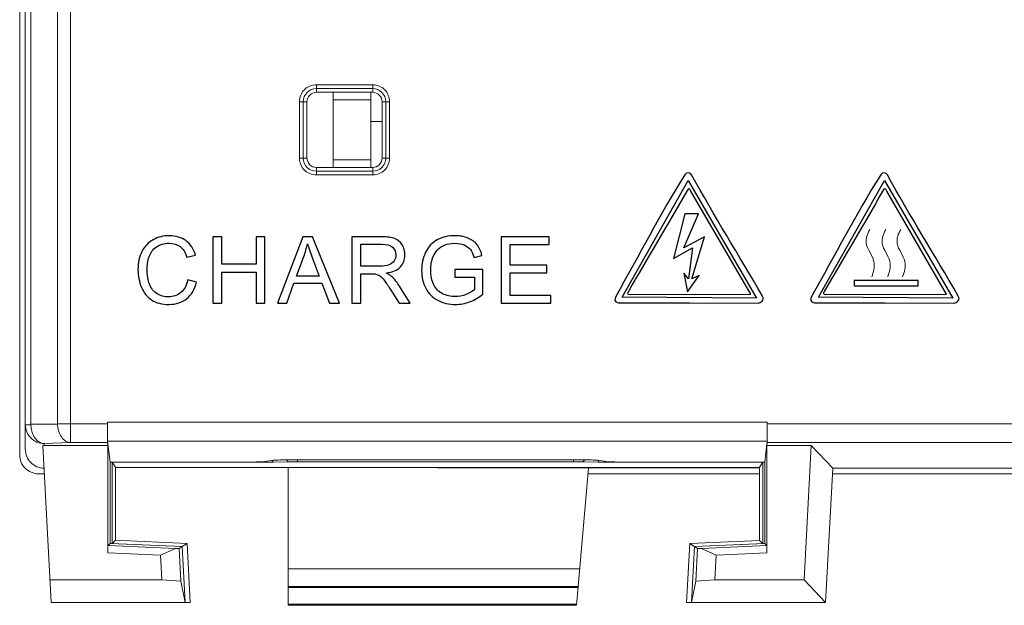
# Model space of a CAD drawing. Header units: millimetres. Extents: x -371 to 373, y -280 to 256.
# Tile 22 of 103: x -328 to -301, y 16 to 31. Entities that reach past the tile are written whole.
import ezdxf

# ---------------------------------------------------------------- set-up
doc = ezdxf.new("R2010")
doc.units = ezdxf.units.MM
doc.header["$MEASUREMENT"] = 0
doc.layers.add('layer 1', color=7, linetype='Continuous')

msp = doc.modelspace()

# ---------------------------------------------------------------- linework, layer by layer
at = {"layer": 'layer 1', "lineweight": 9}
for points in [[(-327.7082, 19.5762), (-327.7082, 19.5762), (-327.7082, 188.8762), (-327.7082, 188.8762)], [(-327.5582, 19.7265), (-327.5582, 19.7265), (-327.5582, 188.7259), (-327.5582, 188.7259)], [(-326.3511, 19.906), (-326.3511, 19.906), (-326.3511, 188.5464), (-326.3511, 188.5464)], [(-327.4117, 20.3934), (-327.4117, 20.3934), (-327.4117, 188.0591), (-327.4117, 188.0591)], [(-326.7046, 188.0591), (-326.7046, 188.0591), (-326.7046, 20.3934), (-326.7046, 20.3934)], [(-318.3082, 29.4255), (-318.3082, 29.4255), (-319.8082, 29.4255), (-319.8082, 29.4255)], [(-319.8082, 29.2262), (-319.8082, 29.2262), (-319.8082, 29.4255), (-319.8082, 29.4255)], [(-318.3082, 29.4255), (-318.3082, 29.4255), (-318.3082, 29.2262), (-318.3082, 29.2262)], [(-319.8082, 29.3261), (-319.8082, 29.3261), (-318.3082, 29.3261), (-318.3082, 29.3261)], [(-319.8082, 29.2262), (-319.8082, 29.2262), (-318.3082, 29.2262), (-318.3082, 29.2262)], [(-319.3582, 29.2262), (-319.3582, 29.2262), (-319.3582, 27.2262), (-319.3582, 27.2262)], [(-318.3582, 27.2262), (-318.3582, 27.2262), (-318.3582, 29.2262), (-318.3582, 29.2262)], [(-320.2575, 28.9762), (-320.2575, 28.9762), (-320.0582, 28.9762), (-320.0582, 28.9762)], [(-320.2575, 28.9762), (-320.2575, 28.9762), (-320.2575, 27.4762), (-320.2575, 27.4762)], [(-320.1581, 27.4762), (-320.1581, 27.4762), (-320.1581, 28.9762), (-320.1581, 28.9762)], [(-320.0582, 27.4762), (-320.0582, 27.4762), (-320.0582, 28.9762), (-320.0582, 28.9762)], [(-319.3582, 29.0262), (-319.3582, 29.0262), (-318.3582, 29.0262), (-318.3582, 29.0262)], [(-318.0582, 28.9762), (-318.0582, 28.9762), (-317.8589, 28.9762), (-317.8589, 28.9762)], [(-318.0582, 28.9762), (-318.0582, 28.9762), (-318.0582, 27.4762), (-318.0582, 27.4762)], [(-317.9583, 28.9762), (-317.9583, 28.9762), (-317.9583, 27.4762), (-317.9583, 27.4762)], [(-317.8589, 27.4762), (-317.8589, 27.4762), (-317.8589, 28.9762), (-317.8589, 28.9762)], [(-318.0582, 28.4489), (-318.0582, 28.4489), (-318.3582, 28.4464), (-318.3582, 28.4464)], [(-320.0582, 27.4762), (-320.0582, 27.4762), (-320.2575, 27.4762), (-320.2575, 27.4762)], [(-319.3582, 27.4262), (-319.3582, 27.4262), (-318.3582, 27.4262), (-318.3582, 27.4262)], [(-317.8589, 27.4762), (-317.8589, 27.4762), (-318.0582, 27.4762), (-318.0582, 27.4762)], [(-318.3082, 27.2262), (-318.3082, 27.2262), (-319.8082, 27.2262), (-319.8082, 27.2262)], [(-319.8082, 27.0269), (-319.8082, 27.0269), (-319.8082, 27.2262), (-319.8082, 27.2262)], [(-318.3082, 27.1263), (-318.3082, 27.1263), (-319.8082, 27.1263), (-319.8082, 27.1263)], [(-319.8082, 27.0269), (-319.8082, 27.0269), (-318.3082, 27.0269), (-318.3082, 27.0269)], [(-318.3082, 27.2262), (-318.3082, 27.2262), (-318.3082, 27.0269), (-318.3082, 27.0269)], [(-327.4117, 20.381), (-327.4117, 20.381), (-327.5582, 20.381), (-327.5582, 20.381)], [(-327.4117, 20.3934), (-327.4117, 20.3934), (-326.7046, 20.3934), (-326.7046, 20.3934)], [(-325.3676, 20.4057), (-325.3676, 20.4057), (-326.7046, 20.4057), (-326.7046, 20.4057)], [(-307.7992, 20.4469), (-307.7992, 20.4469), (-325.3676, 20.4469), (-325.3676, 20.4469)], [(-325.3676, 20.4057), (-325.3676, 20.4057), (-325.3676, 20.4469), (-325.3676, 20.4469)], [(-307.7992, 20.4469), (-307.7992, 20.4469), (-307.7992, 20.4057), (-307.7992, 20.4057)], [(-248.4118, 20.4057), (-248.4118, 20.4057), (-307.7992, 20.4057), (-307.7992, 20.4057)], [(-325.3659, 19.9471), (-325.3659, 19.9471), (-307.8009, 19.9471), (-307.8009, 19.9471)], [(-325.2979, 19.3864), (-325.2979, 19.3864), (-325.3659, 19.9471), (-325.3659, 19.9471)], [(-326.8708, 15.6512), (-326.8708, 15.6512), (-327.0898, 19.8296), (-327.0898, 19.8296)], [(-327.0898, 19.8296), (-327.0793, 19.8289), (-327.0687, 19.8286), (-327.0582, 19.8286)], [(-326.3511, 19.906), (-326.3511, 19.906), (-327.0582, 19.8813), (-327.0582, 19.8813)], [(-327.0582, 19.8286), (-327.0582, 19.8286), (-327.0582, 19.8813), (-327.0582, 19.8813)], [(-325.3582, 19.8286), (-325.3582, 19.8286), (-327.0582, 19.8286), (-327.0582, 19.8286)], [(-326.3511, 19.906), (-326.3511, 19.906), (-325.3659, 19.906), (-325.3659, 19.906)], [(-325.3659, 19.906), (-325.3659, 19.906), (-325.3582, 19.8286), (-325.3582, 19.8286)], [(-325.3582, 19.8286), (-325.3582, 19.8286), (-325.3582, 16.9739), (-325.3582, 16.9739)], [(-307.8087, 19.8833), (-307.8087, 19.8833), (-307.8689, 19.3864), (-307.8689, 19.3864)], [(-307.8087, 19.8286), (-307.8087, 19.8286), (-307.8009, 19.906), (-307.8009, 19.906)], [(-306.6298, 19.8286), (-306.6298, 19.8286), (-307.8087, 19.8286), (-307.8087, 19.8286)], [(-307.8087, 16.9717), (-307.8087, 16.9717), (-307.8087, 19.8286), (-307.8087, 19.8286)], [(-307.8048, 19.906), (-307.8048, 19.906), (-248.7653, 19.906), (-248.7653, 19.906)], [(-306.8172, 16.2536), (-306.8172, 16.2536), (-306.6298, 19.8286), (-306.6298, 19.8286)], [(-306.6298, 19.8286), (-306.6298, 19.8286), (-306.0582, 19.2262), (-306.0582, 19.2262)], [(-321.2301, 19.3976), (-321.2301, 19.3976), (-320.9597, 19.4342), (-320.9597, 19.4342)], [(-320.9814, 19.4214), (-320.9814, 19.4214), (-320.9592, 19.3838), (-320.9592, 19.3838)], [(-320.6043, 19.4446), (-320.6043, 19.4446), (-320.5546, 19.3937), (-320.5546, 19.3937)], [(-320.4722, 19.4454), (-320.4722, 19.4454), (-312.7942, 19.4454), (-312.7942, 19.4454)], [(-320.3102, 19.3948), (-320.3102, 19.3948), (-320.3102, 19.4454), (-320.3102, 19.4454)], [(-312.9562, 19.4454), (-312.9562, 19.4454), (-312.9562, 19.3948), (-312.9562, 19.3948)], [(-312.7118, 19.3937), (-312.7118, 19.3937), (-312.6621, 19.4446), (-312.6621, 19.4446)], [(-312.3072, 19.3838), (-312.3072, 19.3838), (-312.2849, 19.4214), (-312.2849, 19.4214)], [(-312.3066, 19.4342), (-312.3066, 19.4342), (-312.0362, 19.3976), (-312.0362, 19.3976)], [(-325.3052, 19.3838), (-325.3052, 19.3838), (-320.9592, 19.3838), (-320.9592, 19.3838)], [(-325.3052, 19.3838), (-325.3052, 19.3838), (-325.2457, 19.383), (-325.2457, 19.383)], [(-325.2979, 19.3864), (-325.2979, 19.3864), (-321.7177, 19.3864), (-321.7177, 19.3864)], [(-325.2979, 19.3864), (-325.2979, 19.3864), (-325.2979, 17.2227), (-325.2979, 17.2227)], [(-325.1584, 19.2521), (-325.1584, 19.2521), (-325.2457, 19.383), (-325.2457, 19.383)], [(-325.2457, 17.2227), (-325.2457, 17.2227), (-325.2457, 19.383), (-325.2457, 19.383)], [(-325.1586, 17.3061), (-325.1586, 17.3061), (-325.1584, 19.2521), (-325.1584, 19.2521)], [(-308.0084, 19.2521), (-308.0084, 19.2521), (-325.1584, 19.2391), (-325.1584, 19.2391)], [(-325.1584, 19.2391), (-325.1584, 19.2391), (-308.0084, 19.2262), (-308.0084, 19.2262)], [(-320.5546, 19.3937), (-320.5546, 19.3937), (-320.9592, 19.3838), (-320.9592, 19.3838)], [(-320.5582, 16.0764), (-320.5582, 16.0764), (-320.5582, 19.2262), (-320.5582, 19.2262)], [(-320.3102, 19.3948), (-320.3461, 19.3948), (-320.3821, 19.3947), (-320.418, 19.3946)], [(-320.3102, 19.3948), (-320.3102, 19.3948), (-312.9562, 19.3948), (-312.9562, 19.3948)], [(-312.8338, 16.0764), (-312.8338, 16.0764), (-312.5582, 19.2262), (-312.5582, 19.2262)], [(-312.3072, 19.3838), (-312.3072, 19.3838), (-312.7118, 19.3937), (-312.7118, 19.3937)], [(-312.3072, 19.3838), (-312.3072, 19.3838), (-307.8616, 19.3838), (-307.8616, 19.3838)], [(-311.5487, 19.3864), (-311.5487, 19.3864), (-307.8689, 19.3864), (-307.8689, 19.3864)], [(-307.9211, 19.383), (-307.9211, 19.383), (-308.0084, 19.2521), (-308.0084, 19.2521)], [(-308.0084, 19.2521), (-308.0084, 19.2521), (-308.0084, 19.2261), (-308.0084, 19.2261)], [(-308.0084, 19.2261), (-308.0084, 19.2261), (-308.0082, 17.3039), (-308.0082, 17.3039)], [(-307.9211, 19.383), (-307.9211, 19.383), (-307.8616, 19.3838), (-307.8616, 19.3838)], [(-307.9211, 19.383), (-307.9211, 19.383), (-307.9211, 17.2205), (-307.9211, 17.2205)], [(-307.8689, 19.3864), (-307.8689, 19.3864), (-307.8689, 17.2205), (-307.8689, 17.2205)], [(-306.0582, 19.2262), (-306.0582, 19.2262), (-306.2455, 15.6512), (-306.2455, 15.6512)], [(-306.0582, 19.2262), (-306.0582, 19.2262), (-248.0582, 19.2262), (-248.0582, 19.2262)], [(-327.0503, 19.0762), (-327.0503, 19.0762), (-327.2082, 19.0762), (-327.2082, 19.0762)], [(-308.0084, 19.0762), (-308.0084, 19.0762), (-312.5582, 19.0762), (-312.5582, 19.0762)], [(-306.0582, 19.0762), (-306.0582, 19.0762), (-247.9082, 19.0762), (-247.9082, 19.0762)], [(-325.1586, 17.3061), (-325.1586, 17.3061), (-325.2457, 17.2227), (-325.2457, 17.2227)], [(-325.1585, 17.3061), (-325.1585, 17.3061), (-323.2508, 17.2228), (-323.2508, 17.2228)], [(-325.3554, 17.1678), (-325.3554, 17.1678), (-325.2979, 17.2227), (-325.2979, 17.2227)], [(-325.3554, 17.1678), (-325.3554, 17.1678), (-323.5622, 17.0895), (-323.5622, 17.0895)], [(-325.2979, 17.2227), (-325.2979, 17.2227), (-323.3804, 17.139), (-323.3804, 17.139)], [(-325.285, 17.2241), (-325.285, 17.2241), (-325.2457, 17.2227), (-325.2457, 17.2227)], [(-325.285, 17.2241), (-325.285, 17.2241), (-323.3776, 17.1408), (-323.3776, 17.1408)], [(-323.5622, 17.0895), (-323.5622, 17.0895), (-323.9573, 16.9128), (-323.9573, 16.9128)], [(-323.5622, 17.0895), (-323.5622, 17.0895), (-323.4627, 17.0858), (-323.4627, 17.0858)], [(-323.4627, 17.0858), (-323.4627, 17.0858), (-323.3804, 17.139), (-323.3804, 17.139)], [(-323.4173, 16.2188), (-323.4173, 16.2188), (-323.4627, 17.0858), (-323.4627, 17.0858)], [(-323.3804, 17.139), (-323.3804, 17.139), (-323.3024, 15.6512), (-323.3024, 15.6512)], [(-323.2508, 17.2228), (-323.2508, 17.2228), (-323.3777, 17.1408), (-323.3777, 17.1408)], [(-323.3777, 17.1408), (-323.3777, 17.1408), (-323.2997, 15.6512), (-323.2997, 15.6512)], [(-323.2508, 17.2228), (-323.2508, 17.2228), (-323.1686, 15.6512), (-323.1686, 15.6512)], [(-309.9477, 15.6512), (-309.9477, 15.6512), (-309.8656, 17.2228), (-309.8656, 17.2228)], [(-309.8656, 17.2228), (-309.8656, 17.2228), (-308.0083, 17.3039), (-308.0083, 17.3039)], [(-309.8656, 17.2228), (-309.8656, 17.2228), (-309.7387, 17.1408), (-309.7387, 17.1408)], [(-309.8167, 15.6512), (-309.8167, 15.6512), (-309.7386, 17.1408), (-309.7386, 17.1408)], [(-309.8139, 15.6512), (-309.8139, 15.6512), (-309.736, 17.139), (-309.736, 17.139)], [(-309.7387, 17.1408), (-309.7387, 17.1408), (-307.8819, 17.2219), (-307.8819, 17.2219)], [(-309.736, 17.139), (-309.736, 17.139), (-307.8689, 17.2205), (-307.8689, 17.2205)], [(-309.6536, 17.0858), (-309.6536, 17.0858), (-309.736, 17.139), (-309.736, 17.139)], [(-309.6536, 17.0858), (-309.6536, 17.0858), (-309.6991, 16.2188), (-309.6991, 16.2188)], [(-309.6536, 17.0858), (-309.6536, 17.0858), (-309.5542, 17.0895), (-309.5542, 17.0895)], [(-309.5542, 17.0895), (-309.5542, 17.0895), (-307.8115, 17.1656), (-307.8115, 17.1656)], [(-309.159, 16.9128), (-309.159, 16.9128), (-309.5542, 17.0895), (-309.5542, 17.0895)], [(-308.0082, 17.3039), (-308.0082, 17.3039), (-307.9211, 17.2205), (-307.9211, 17.2205)], [(-307.9211, 17.2205), (-307.9211, 17.2205), (-307.8819, 17.2219), (-307.8819, 17.2219)], [(-307.8689, 17.2205), (-307.8689, 17.2205), (-307.8115, 17.1656), (-307.8115, 17.1656)], [(-323.9573, 16.9128), (-323.9573, 16.9128), (-325.3582, 16.9739), (-325.3582, 16.9739)], [(-323.9573, 16.9128), (-323.9573, 16.9128), (-323.9228, 16.2536), (-323.9228, 16.2536)], [(-309.1936, 16.2536), (-309.1936, 16.2536), (-309.159, 16.9128), (-309.159, 16.9128)], [(-307.8087, 16.9717), (-307.8087, 16.9717), (-309.159, 16.9128), (-309.159, 16.9128)], [(-312.7928, 16.5444), (-312.7928, 16.5444), (-320.5582, 16.5444), (-320.5582, 16.5444)], [(-326.9024, 16.2536), (-326.9024, 16.2536), (-323.9228, 16.2536), (-323.9228, 16.2536)], [(-323.9228, 16.2536), (-323.9228, 16.2536), (-323.4173, 16.2188), (-323.4173, 16.2188)], [(-323.4173, 16.2188), (-323.4173, 16.2188), (-323.3025, 15.6512), (-323.3025, 15.6512)], [(-320.5582, 16.0764), (-320.5582, 16.0764), (-312.8338, 16.0764), (-312.8338, 16.0764)], [(-320.5582, 15.5764), (-320.5582, 15.5764), (-320.5582, 16.0622), (-320.5582, 16.0622)], [(-320.5582, 16.0498), (-320.5582, 16.0498), (-312.8361, 16.0498), (-312.8361, 16.0498)], [(-312.8775, 15.5764), (-312.8775, 15.5764), (-312.835, 16.0622), (-312.835, 16.0622)], [(-309.6991, 16.2188), (-309.6991, 16.2188), (-309.8139, 15.6512), (-309.8139, 15.6512)], [(-309.6991, 16.2188), (-309.6991, 16.2188), (-309.1936, 16.2536), (-309.1936, 16.2536)], [(-306.8172, 16.2536), (-306.8172, 16.2536), (-309.1936, 16.2536), (-309.1936, 16.2536)], [(-306.8172, 16.2536), (-306.8172, 16.2536), (-306.2455, 15.6512), (-306.2455, 15.6512)], [(-323.3024, 15.6512), (-323.3024, 15.6512), (-326.8708, 15.6512), (-326.8708, 15.6512)], [(-323.1686, 15.6512), (-323.1686, 15.6512), (-323.2997, 15.6512), (-323.2997, 15.6512)], [(-312.8752, 15.6031), (-312.8752, 15.6031), (-320.5582, 15.6031), (-320.5582, 15.6031)], [(-320.5582, 15.5764), (-320.5582, 15.5764), (-312.8775, 15.5764), (-312.8775, 15.5764)], [(-309.8167, 15.6512), (-309.8167, 15.6512), (-309.9477, 15.6512), (-309.9477, 15.6512)], [(-309.8139, 15.6512), (-309.8139, 15.6512), (-306.2455, 15.6512), (-306.2455, 15.6512)]]:
    msp.add_open_spline(points, degree=3, dxfattribs=at)
for points, knots in [([(-319.8082, 29.4255), (-319.9273, 29.4255), (-320.0416, 29.3782), (-320.1259, 29.2939), (-320.1259, 29.2939), (-320.2101, 29.2097), (-320.2575, 29.0954), (-320.2575, 28.9762)], [0, 0, 0, 0, 0.3333333, 0.3333333, 0.3333333, 0.3333333, 1, 1, 1, 1]), ([(-317.8589, 28.9762), (-317.8589, 29.0954), (-317.9062, 29.2097), (-317.9905, 29.2939), (-317.9905, 29.2939), (-318.0748, 29.3782), (-318.189, 29.4255), (-318.3082, 29.4255)], [0, 0, 0, 0, 0.3333333, 0.3333333, 0.3333333, 0.3333333, 1, 1, 1, 1]), ([(-319.8082, 29.3261), (-319.901, 29.3261), (-319.99, 29.2892), (-320.0556, 29.2236), (-320.0556, 29.2236), (-320.1212, 29.158), (-320.1581, 29.069), (-320.1581, 28.9762)], [0, 0, 0, 0, 0.3333333, 0.3333333, 0.3333333, 0.3333333, 1, 1, 1, 1]), ([(-319.8082, 29.2262), (-319.8745, 29.2262), (-319.9381, 29.1999), (-319.985, 29.153), (-319.985, 29.153), (-320.0319, 29.1061), (-320.0582, 29.0425), (-320.0582, 28.9762)], [0, 0, 0, 0, 0.3333333, 0.3333333, 0.3333333, 0.3333333, 1, 1, 1, 1]), ([(-317.9583, 28.9762), (-317.9583, 29.069), (-317.9952, 29.158), (-318.0608, 29.2236), (-318.0608, 29.2236), (-318.1264, 29.2892), (-318.2154, 29.3261), (-318.3082, 29.3261)], [0, 0, 0, 0, 0.3333333, 0.3333333, 0.3333333, 0.3333333, 1, 1, 1, 1]), ([(-318.0582, 28.9762), (-318.0582, 29.0425), (-318.0845, 29.1061), (-318.1314, 29.153), (-318.1314, 29.153), (-318.1783, 29.1999), (-318.2419, 29.2262), (-318.3082, 29.2262)], [0, 0, 0, 0, 0.3333333, 0.3333333, 0.3333333, 0.3333333, 1, 1, 1, 1]), ([(-320.2575, 27.4762), (-320.2575, 27.3571), (-320.2101, 27.2428), (-320.1259, 27.1585), (-320.1259, 27.1585), (-320.0416, 27.0743), (-319.9273, 27.0269), (-319.8082, 27.0269)], [0, 0, 0, 0, 0.3333333, 0.3333333, 0.3333333, 0.3333333, 1, 1, 1, 1]), ([(-320.1581, 27.4762), (-320.1581, 27.3834), (-320.1212, 27.2944), (-320.0556, 27.2288), (-320.0556, 27.2288), (-319.99, 27.1632), (-319.901, 27.1263), (-319.8082, 27.1263)], [0, 0, 0, 0, 0.3333333, 0.3333333, 0.3333333, 0.3333333, 1, 1, 1, 1]), ([(-320.0582, 27.4762), (-320.0582, 27.4099), (-320.0319, 27.3463), (-319.985, 27.2994), (-319.985, 27.2994), (-319.9381, 27.2526), (-319.8745, 27.2262), (-319.8082, 27.2262)], [0, 0, 0, 0, 0.3333333, 0.3333333, 0.3333333, 0.3333333, 1, 1, 1, 1]), ([(-318.3082, 27.0269), (-318.189, 27.0269), (-318.0748, 27.0743), (-317.9905, 27.1585), (-317.9905, 27.1585), (-317.9062, 27.2428), (-317.8589, 27.3571), (-317.8589, 27.4762)], [0, 0, 0, 0, 0.3333333, 0.3333333, 0.3333333, 0.3333333, 1, 1, 1, 1]), ([(-318.3082, 27.1263), (-318.2154, 27.1263), (-318.1264, 27.1632), (-318.0608, 27.2288), (-318.0608, 27.2288), (-317.9952, 27.2944), (-317.9583, 27.3834), (-317.9583, 27.4762)], [0, 0, 0, 0, 0.3333333, 0.3333333, 0.3333333, 0.3333333, 1, 1, 1, 1]), ([(-318.3082, 27.2262), (-318.2419, 27.2262), (-318.1783, 27.2526), (-318.1314, 27.2994), (-318.1314, 27.2994), (-318.0845, 27.3463), (-318.0582, 27.4099), (-318.0582, 27.4762)], [0, 0, 0, 0, 0.3333333, 0.3333333, 0.3333333, 0.3333333, 1, 1, 1, 1]), ([(-327.5582, 20.381), (-327.5582, 20.2535), (-327.5048, 20.1207), (-327.4117, 20.0277), (-327.4117, 20.0277), (-327.3186, 19.9346), (-327.1857, 19.8813), (-327.0582, 19.8813)], [0, 0, 0, 0, 0.3333333, 0.3333333, 0.3333333, 0.3333333, 1, 1, 1, 1]), ([(-327.3059, 20.0331), (-327.3226, 20.0568), (-327.3371, 20.0819), (-327.3496, 20.1081), (-327.3496, 20.1081), (-327.39, 20.1926), (-327.4101, 20.2878), (-327.4117, 20.381)], [0, 0, 0, 0, 0.3333333, 0.3333333, 0.3333333, 0.3333333, 1, 1, 1, 1]), ([(-326.7046, 20.4057), (-326.7035, 20.3422), (-326.6939, 20.2784), (-326.6753, 20.2173), (-326.6753, 20.2173), (-326.6578, 20.1602), (-326.6325, 20.1055), (-326.598, 20.0567), (-326.598, 20.0567), (-326.5676, 20.0135), (-326.5299, 19.975), (-326.4844, 19.9476), (-326.4844, 19.9476), (-326.4441, 19.9232), (-326.3976, 19.9077), (-326.3511, 19.906)], [0, 0, 0, 0, 0.2, 0.2, 0.2, 0.2, 0.4, 0.4, 0.4, 0.4, 0.6, 0.6, 0.6, 0.6, 1, 1, 1, 1]), ([(-325.3676, 20.4058), (-325.3676, 20.29), (-325.3687, 20.1741), (-325.3671, 20.0584), (-325.3671, 20.0584), (-325.3666, 20.0219), (-325.3659, 19.9855), (-325.3666, 19.949), (-325.3666, 19.949), (-325.3668, 19.9346), (-325.3673, 19.9203), (-325.3659, 19.906)], [0, 0, 0, 0, 0.25, 0.25, 0.25, 0.25, 0.5, 0.5, 0.5, 0.5, 1, 1, 1, 1]), ([(-325.3659, 19.9471), (-325.3674, 19.9597), (-325.3668, 19.9724), (-325.3665, 19.9851), (-325.3665, 19.9851), (-325.3657, 20.0182), (-325.3666, 20.0511), (-325.367, 20.0841), (-325.367, 20.0841), (-325.3677, 20.133), (-325.3675, 20.1819), (-325.3674, 20.2308), (-325.3674, 20.2308), (-325.3673, 20.2892), (-325.3676, 20.3475), (-325.3676, 20.4058)], [0, 0, 0, 0, 0.2, 0.2, 0.2, 0.2, 0.4, 0.4, 0.4, 0.4, 0.6, 0.6, 0.6, 0.6, 1, 1, 1, 1]), ([(-307.7992, 20.4058), (-307.7993, 20.3475), (-307.7995, 20.2892), (-307.7994, 20.2308), (-307.7994, 20.2308), (-307.7994, 20.1819), (-307.7991, 20.1329), (-307.7998, 20.0841), (-307.7998, 20.0841), (-307.8003, 20.0511), (-307.8012, 20.0182), (-307.8003, 19.9851), (-307.8003, 19.9851), (-307.8, 19.9724), (-307.7994, 19.9597), (-307.8009, 19.9471)], [0, 0, 0, 0, 0.2, 0.2, 0.2, 0.2, 0.4, 0.4, 0.4, 0.4, 0.6, 0.6, 0.6, 0.6, 1, 1, 1, 1]), ([(-307.8009, 19.906), (-307.7995, 19.9203), (-307.8, 19.9346), (-307.8003, 19.949), (-307.8003, 19.949), (-307.801, 19.9855), (-307.8002, 20.0219), (-307.7997, 20.0584), (-307.7997, 20.0584), (-307.7982, 20.1741), (-307.7992, 20.29), (-307.7992, 20.4058)], [0, 0, 0, 0, 0.25, 0.25, 0.25, 0.25, 0.5, 0.5, 0.5, 0.5, 1, 1, 1, 1]), ([(-327.0582, 19.8813), (-327.1049, 19.883), (-327.1515, 19.8986), (-327.192, 19.9232), (-327.192, 19.9232), (-327.2377, 19.9509), (-327.2756, 19.9899), (-327.3059, 20.0331)], [0, 0, 0, 0, 0.3333333, 0.3333333, 0.3333333, 0.3333333, 1, 1, 1, 1]), ([(-327.5582, 19.7265), (-327.5582, 19.5938), (-327.5055, 19.4666), (-327.4117, 19.3728), (-327.4117, 19.3728), (-327.318, 19.2789), (-327.1908, 19.2262), (-327.0582, 19.2262)], [0, 0, 0, 0, 0.3333333, 0.3333333, 0.3333333, 0.3333333, 1, 1, 1, 1]), ([(-327.7082, 19.5762), (-327.7082, 19.4436), (-327.6555, 19.3164), (-327.5617, 19.2227), (-327.5617, 19.2227), (-327.468, 19.1289), (-327.3408, 19.0762), (-327.2082, 19.0762)], [0, 0, 0, 0, 0.3333333, 0.3333333, 0.3333333, 0.3333333, 1, 1, 1, 1]), ([(-320.4722, 19.4454), (-320.5761, 19.4454), (-320.6799, 19.443), (-320.784, 19.4423), (-320.784, 19.4423), (-320.8427, 19.4418), (-320.9016, 19.4419), (-320.9597, 19.4342)], [0, 0, 0, 0, 0.3333333, 0.3333333, 0.3333333, 0.3333333, 1, 1, 1, 1]), ([(-312.3066, 19.4342), (-312.3648, 19.4419), (-312.4236, 19.4418), (-312.4824, 19.4423), (-312.4824, 19.4423), (-312.5865, 19.443), (-312.6903, 19.4454), (-312.7942, 19.4454)], [0, 0, 0, 0, 0.3333333, 0.3333333, 0.3333333, 0.3333333, 1, 1, 1, 1]), ([(-321.2301, 19.3976), (-321.2883, 19.3899), (-321.3472, 19.39), (-321.4059, 19.3895), (-321.4059, 19.3895), (-321.51, 19.3887), (-321.6138, 19.3864), (-321.7177, 19.3864)], [0, 0, 0, 0, 0.3333333, 0.3333333, 0.3333333, 0.3333333, 1, 1, 1, 1]), ([(-320.5546, 19.3937), (-320.5486, 19.3939), (-320.5427, 19.3939), (-320.5367, 19.394), (-320.5367, 19.394), (-320.4971, 19.3944), (-320.4576, 19.3945), (-320.418, 19.3946)], [0, 0, 0, 0, 0.3333333, 0.3333333, 0.3333333, 0.3333333, 1, 1, 1, 1]), ([(-312.9562, 19.3948), (-312.9373, 19.3948), (-312.9185, 19.3947), (-312.8997, 19.3947), (-312.8997, 19.3947), (-312.8525, 19.3947), (-312.8054, 19.3946), (-312.7582, 19.3942)], [0, 0, 0, 0, 0.3333333, 0.3333333, 0.3333333, 0.3333333, 1, 1, 1, 1]), ([(-312.7582, 19.3942), (-312.7529, 19.3942), (-312.7476, 19.3942), (-312.7423, 19.3941), (-312.7423, 19.3941), (-312.7321, 19.394), (-312.722, 19.394), (-312.7118, 19.3937)], [0, 0, 0, 0, 0.3333333, 0.3333333, 0.3333333, 0.3333333, 1, 1, 1, 1]), ([(-311.5487, 19.3864), (-311.6526, 19.3864), (-311.7564, 19.3887), (-311.8605, 19.3895), (-311.8605, 19.3895), (-311.9192, 19.39), (-311.9781, 19.3899), (-312.0362, 19.3976)], [0, 0, 0, 0, 0.3333333, 0.3333333, 0.3333333, 0.3333333, 1, 1, 1, 1])]:
    msp.add_open_spline(points, degree=3, knots=knots, dxfattribs=at)
at = {"layer": 'layer 1', "color": 250}
for points, knots in [([(-309.817, 27.0339), (-309.2192, 25.9362), (-308.5636, 24.9068), (-307.9277, 23.8053), (-307.9277, 23.8053), (-307.8615, 23.6907), (-307.9802, 23.6209), (-308.0374, 23.6169), (-308.0374, 23.6169), (-308.0374, 23.6169), (-309.8744, 23.6283), (-309.8744, 23.6283), (-309.8744, 23.6283), (-310.5024, 23.6283), (-311.1303, 23.6283), (-311.7582, 23.6283), (-311.7582, 23.6283), (-311.8884, 23.6283), (-311.8618, 23.7387), (-311.8367, 23.7914), (-311.8367, 23.7914), (-311.2209, 24.8715), (-310.65, 25.9898), (-309.994, 27.0307), (-309.994, 27.0307), (-309.9393, 27.1176), (-309.8438, 27.0902), (-309.817, 27.0339)], [0, 0, 0, 0, 0.125, 0.125, 0.125, 0.125, 0.25, 0.25, 0.25, 0.25, 0.375, 0.375, 0.375, 0.375, 0.5, 0.5, 0.5, 0.5, 0.625, 0.625, 0.625, 0.625, 0.75, 0.75, 0.75, 0.75, 1, 1, 1, 1]), ([(-304.6022, 27.0339), (-304.0044, 25.9362), (-303.3487, 24.9068), (-302.7129, 23.8053), (-302.7129, 23.8053), (-302.6467, 23.6907), (-302.7653, 23.6209), (-302.8225, 23.6169), (-302.8225, 23.6169), (-302.8225, 23.6169), (-304.6596, 23.6283), (-304.6596, 23.6283), (-304.6596, 23.6283), (-305.2876, 23.6283), (-305.9156, 23.6283), (-306.5435, 23.6283), (-306.5435, 23.6283), (-306.6737, 23.6283), (-306.6471, 23.7387), (-306.622, 23.7914), (-306.622, 23.7914), (-306.0062, 24.8715), (-305.4352, 25.9898), (-304.7793, 27.0307), (-304.7793, 27.0307), (-304.7245, 27.1176), (-304.629, 27.0902), (-304.6022, 27.0339)], [0, 0, 0, 0, 0.125, 0.125, 0.125, 0.125, 0.25, 0.25, 0.25, 0.25, 0.375, 0.375, 0.375, 0.375, 0.5, 0.5, 0.5, 0.5, 0.625, 0.625, 0.625, 0.625, 0.75, 0.75, 0.75, 0.75, 1, 1, 1, 1]), ([(-309.8314, 26.596), (-309.8314, 26.596), (-308.2418, 23.8535), (-308.2418, 23.8535), (-308.2418, 23.8535), (-308.2418, 23.8535), (-311.4547, 23.8501), (-311.4547, 23.8501), (-311.4547, 23.8501), (-311.5444, 23.8501), (-311.5195, 23.8796), (-311.4988, 23.9231), (-311.4988, 23.9231), (-310.9849, 24.822), (-310.4521, 25.6925), (-309.9445, 26.5926), (-309.9445, 26.5926), (-309.8908, 26.6878), (-309.871, 26.6808), (-309.8314, 26.596)], [0, 0, 0, 0, 0.1666667, 0.1666667, 0.1666667, 0.1666667, 0.3333333, 0.3333333, 0.3333333, 0.3333333, 0.5, 0.5, 0.5, 0.5, 0.6666667, 0.6666667, 0.6666667, 0.6666667, 1, 1, 1, 1]), ([(-304.6167, 26.596), (-304.6167, 26.596), (-303.0269, 23.8535), (-303.0269, 23.8535), (-303.0269, 23.8535), (-303.0269, 23.8535), (-306.24, 23.8501), (-306.24, 23.8501), (-306.24, 23.8501), (-306.3297, 23.8501), (-306.3048, 23.8796), (-306.284, 23.9231), (-306.284, 23.9231), (-305.7701, 24.822), (-305.2373, 25.6925), (-304.7297, 26.5926), (-304.7297, 26.5926), (-304.676, 26.6878), (-304.6562, 26.6808), (-304.6167, 26.596)], [0, 0, 0, 0, 0.1666667, 0.1666667, 0.1666667, 0.1666667, 0.3333333, 0.3333333, 0.3333333, 0.3333333, 0.5, 0.5, 0.5, 0.5, 0.6666667, 0.6666667, 0.6666667, 0.6666667, 1, 1, 1, 1]), ([(-309.9965, 25.9938), (-309.9965, 25.9938), (-309.6307, 25.9941), (-309.6307, 25.9941), (-309.6307, 25.9941), (-309.6307, 25.9941), (-310.0249, 25.0889), (-310.0249, 25.0889), (-310.0249, 25.0889), (-310.0249, 25.0889), (-309.4682, 25.3804), (-309.4682, 25.3804), (-309.4682, 25.3804), (-309.4682, 25.3804), (-309.8072, 24.2607), (-309.8072, 24.2607), (-309.8072, 24.2607), (-309.8072, 24.2607), (-309.6139, 24.3489), (-309.6139, 24.3489), (-309.6139, 24.3489), (-309.6139, 24.3489), (-309.9274, 23.9192), (-309.9274, 23.9192), (-309.9274, 23.9192), (-309.9274, 23.9192), (-310.0258, 24.4176), (-310.0258, 24.4176), (-310.0258, 24.4176), (-310.0258, 24.4176), (-309.8938, 24.2604), (-309.8938, 24.2604), (-309.8938, 24.2604), (-309.8938, 24.2604), (-309.7944, 25.0914), (-309.7944, 25.0914), (-309.7944, 25.0914), (-309.7944, 25.0914), (-310.2974, 24.8041), (-310.2974, 24.8041), (-310.2974, 24.8041), (-310.2974, 24.8041), (-309.9965, 25.9938), (-309.9965, 25.9938)], [0, 0, 0, 0, 0.0833333, 0.0833333, 0.0833333, 0.0833333, 0.1666667, 0.1666667, 0.1666667, 0.1666667, 0.25, 0.25, 0.25, 0.25, 0.3333333, 0.3333333, 0.3333333, 0.3333333, 0.4166667, 0.4166667, 0.4166667, 0.4166667, 0.5, 0.5, 0.5, 0.5, 0.5833333, 0.5833333, 0.5833333, 0.5833333, 0.6666667, 0.6666667, 0.6666667, 0.6666667, 0.75, 0.75, 0.75, 0.75, 0.8333333, 0.8333333, 0.8333333, 0.8333333, 1, 1, 1, 1]), ([(-323.2323, 24.232), (-323.2323, 24.232), (-322.9977, 24.1728), (-322.9977, 24.1728), (-322.9977, 24.1728), (-323.0466, 23.9806), (-323.1347, 23.8345), (-323.2619, 23.7336), (-323.2619, 23.7336), (-323.3891, 23.6328), (-323.5446, 23.5822), (-323.7286, 23.5822), (-323.7286, 23.5822), (-323.9188, 23.5822), (-324.0735, 23.6209), (-324.1929, 23.6986), (-324.1929, 23.6986), (-324.3122, 23.776), (-324.4028, 23.8884), (-324.4649, 24.0353), (-324.4649, 24.0353), (-324.5271, 24.1826), (-324.5583, 24.3403), (-324.5583, 24.509), (-324.5583, 24.509), (-324.5583, 24.693), (-324.5233, 24.8535), (-324.453, 24.9905), (-324.453, 24.9905), (-324.3826, 25.1276), (-324.2826, 25.2317), (-324.1529, 25.3029), (-324.1529, 25.3029), (-324.0233, 25.3741), (-323.8805, 25.4095), (-323.7249, 25.4095), (-323.7249, 25.4095), (-323.5479, 25.4095), (-323.3994, 25.3647), (-323.2792, 25.2745), (-323.2792, 25.2745), (-323.1586, 25.1844), (-323.0746, 25.058), (-323.0273, 24.8951), (-323.0273, 24.8951), (-323.0273, 24.8951), (-323.257, 24.8407), (-323.257, 24.8407), (-323.257, 24.8407), (-323.2977, 24.9691), (-323.3574, 25.063), (-323.4352, 25.1214), (-323.4352, 25.1214), (-323.513, 25.1803), (-323.6109, 25.2095), (-323.729, 25.2095), (-323.729, 25.2095), (-323.8644, 25.2095), (-323.978, 25.177), (-324.069, 25.112), (-324.069, 25.112), (-324.1599, 25.0469), (-324.2241, 24.9593), (-324.2608, 24.8498), (-324.2608, 24.8498), (-324.2978, 24.7399), (-324.3163, 24.6267), (-324.3163, 24.5103), (-324.3163, 24.5103), (-324.3163, 24.36), (-324.2945, 24.2287), (-324.2509, 24.1168), (-324.2509, 24.1168), (-324.2073, 24.0044), (-324.1394, 23.9209), (-324.0472, 23.8653), (-324.0472, 23.8653), (-323.955, 23.8098), (-323.8554, 23.7822), (-323.748, 23.7822), (-323.748, 23.7822), (-323.6171, 23.7822), (-323.5068, 23.8201), (-323.4162, 23.8954), (-323.4162, 23.8954), (-323.3257, 23.9711), (-323.2644, 24.083), (-323.2323, 24.232)], [0, 0, 0, 0, 0.0434783, 0.0434783, 0.0434783, 0.0434783, 0.0869565, 0.0869565, 0.0869565, 0.0869565, 0.1304348, 0.1304348, 0.1304348, 0.1304348, 0.173913, 0.173913, 0.173913, 0.173913, 0.2173913, 0.2173913, 0.2173913, 0.2173913, 0.2608696, 0.2608696, 0.2608696, 0.2608696, 0.3043478, 0.3043478, 0.3043478, 0.3043478, 0.3478261, 0.3478261, 0.3478261, 0.3478261, 0.3913043, 0.3913043, 0.3913043, 0.3913043, 0.4347826, 0.4347826, 0.4347826, 0.4347826, 0.4782609, 0.4782609, 0.4782609, 0.4782609, 0.5217391, 0.5217391, 0.5217391, 0.5217391, 0.5652174, 0.5652174, 0.5652174, 0.5652174, 0.6086957, 0.6086957, 0.6086957, 0.6086957, 0.6521739, 0.6521739, 0.6521739, 0.6521739, 0.6956522, 0.6956522, 0.6956522, 0.6956522, 0.7391304, 0.7391304, 0.7391304, 0.7391304, 0.7826087, 0.7826087, 0.7826087, 0.7826087, 0.826087, 0.826087, 0.826087, 0.826087, 0.8695652, 0.8695652, 0.8695652, 0.8695652, 0.9130435, 0.9130435, 0.9130435, 0.9130435, 1, 1, 1, 1]), ([(-322.5613, 23.6118), (-322.5613, 23.6118), (-322.5613, 25.3799), (-322.5613, 25.3799), (-322.5613, 25.3799), (-322.5613, 25.3799), (-322.3267, 25.3799), (-322.3267, 25.3799), (-322.3267, 25.3799), (-322.3267, 25.3799), (-322.3267, 24.6514), (-322.3267, 24.6514), (-322.3267, 24.6514), (-322.3267, 24.6514), (-321.413, 24.6514), (-321.413, 24.6514), (-321.413, 24.6514), (-321.413, 24.6514), (-321.413, 25.3799), (-321.413, 25.3799), (-321.413, 25.3799), (-321.413, 25.3799), (-321.1784, 25.3799), (-321.1784, 25.3799), (-321.1784, 25.3799), (-321.1784, 25.3799), (-321.1784, 23.6118), (-321.1784, 23.6118), (-321.1784, 23.6118), (-321.1784, 23.6118), (-321.413, 23.6118), (-321.413, 23.6118), (-321.413, 23.6118), (-321.413, 23.6118), (-321.413, 24.444), (-321.413, 24.444), (-321.413, 24.444), (-321.413, 24.444), (-322.3267, 24.444), (-322.3267, 24.444), (-322.3267, 24.444), (-322.3267, 24.444), (-322.3267, 23.6118), (-322.3267, 23.6118), (-322.3267, 23.6118), (-322.3267, 23.6118), (-322.5613, 23.6118), (-322.5613, 23.6118)], [0, 0, 0, 0, 0.0769231, 0.0769231, 0.0769231, 0.0769231, 0.1538462, 0.1538462, 0.1538462, 0.1538462, 0.2307692, 0.2307692, 0.2307692, 0.2307692, 0.3076923, 0.3076923, 0.3076923, 0.3076923, 0.3846154, 0.3846154, 0.3846154, 0.3846154, 0.4615385, 0.4615385, 0.4615385, 0.4615385, 0.5384615, 0.5384615, 0.5384615, 0.5384615, 0.6153846, 0.6153846, 0.6153846, 0.6153846, 0.6923077, 0.6923077, 0.6923077, 0.6923077, 0.7692308, 0.7692308, 0.7692308, 0.7692308, 0.8461538, 0.8461538, 0.8461538, 0.8461538, 1, 1, 1, 1]), ([(-320.8445, 23.6118), (-320.8445, 23.6118), (-320.1662, 25.3799), (-320.1662, 25.3799), (-320.1662, 25.3799), (-320.1662, 25.3799), (-319.909, 25.3799), (-319.909, 25.3799), (-319.909, 25.3799), (-319.909, 25.3799), (-319.1892, 23.6118), (-319.1892, 23.6118), (-319.1892, 23.6118), (-319.1892, 23.6118), (-319.4555, 23.6118), (-319.4555, 23.6118), (-319.4555, 23.6118), (-319.4555, 23.6118), (-319.66, 24.1477), (-319.66, 24.1477), (-319.66, 24.1477), (-319.66, 24.1477), (-320.4045, 24.1477), (-320.4045, 24.1477), (-320.4045, 24.1477), (-320.4045, 24.1477), (-320.5963, 23.6118), (-320.5963, 23.6118), (-320.5963, 23.6118), (-320.5963, 23.6118), (-320.8445, 23.6118), (-320.8445, 23.6118)], [0, 0, 0, 0, 0.1111111, 0.1111111, 0.1111111, 0.1111111, 0.2222222, 0.2222222, 0.2222222, 0.2222222, 0.3333333, 0.3333333, 0.3333333, 0.3333333, 0.4444444, 0.4444444, 0.4444444, 0.4444444, 0.5555556, 0.5555556, 0.5555556, 0.5555556, 0.6666667, 0.6666667, 0.6666667, 0.6666667, 0.7777778, 0.7777778, 0.7777778, 0.7777778, 1, 1, 1, 1]), ([(-320.3358, 24.3378), (-320.3358, 24.3378), (-319.7333, 24.3378), (-319.7333, 24.3378), (-319.7333, 24.3378), (-319.7333, 24.3378), (-319.9177, 24.828), (-319.9177, 24.828), (-319.9177, 24.828), (-319.9732, 24.977), (-320.0152, 25.1), (-320.0444, 25.1972), (-320.0444, 25.1972), (-320.0687, 25.0819), (-320.1012, 24.9687), (-320.142, 24.8568), (-320.142, 24.8568), (-320.142, 24.8568), (-320.3358, 24.3378), (-320.3358, 24.3378)], [0, 0, 0, 0, 0.1666667, 0.1666667, 0.1666667, 0.1666667, 0.3333333, 0.3333333, 0.3333333, 0.3333333, 0.5, 0.5, 0.5, 0.5, 0.6666667, 0.6666667, 0.6666667, 0.6666667, 1, 1, 1, 1]), ([(-318.8614, 23.6118), (-318.8614, 23.6118), (-318.8614, 25.3799), (-318.8614, 25.3799), (-318.8614, 25.3799), (-318.8614, 25.3799), (-318.0778, 25.3799), (-318.0778, 25.3799), (-318.0778, 25.3799), (-317.9202, 25.3799), (-317.8004, 25.3638), (-317.7185, 25.3321), (-317.7185, 25.3321), (-317.6366, 25.3005), (-317.5712, 25.2445), (-317.5222, 25.1642), (-317.5222, 25.1642), (-317.4732, 25.084), (-317.4489, 24.9951), (-317.4489, 24.8979), (-317.4489, 24.8979), (-317.4489, 24.7724), (-317.4897, 24.6666), (-317.5707, 24.5806), (-317.5707, 24.5806), (-317.6518, 24.4946), (-317.7769, 24.4403), (-317.9465, 24.4168), (-317.9465, 24.4168), (-317.8844, 24.3872), (-317.8374, 24.3576), (-317.8053, 24.3287), (-317.8053, 24.3287), (-317.737, 24.2662), (-317.6724, 24.1876), (-317.6119, 24.0933), (-317.6119, 24.0933), (-317.6119, 24.0933), (-317.3061, 23.6118), (-317.3061, 23.6118), (-317.3061, 23.6118), (-317.3061, 23.6118), (-317.5983, 23.6118), (-317.5983, 23.6118), (-317.5983, 23.6118), (-317.5983, 23.6118), (-317.8321, 23.9797), (-317.8321, 23.9797), (-317.8321, 23.9797), (-317.9, 24.0863), (-317.9564, 24.1674), (-318.0004, 24.2238), (-318.0004, 24.2238), (-318.0449, 24.2802), (-318.0844, 24.3193), (-318.1194, 24.3419), (-318.1194, 24.3419), (-318.1539, 24.3641), (-318.1897, 24.3798), (-318.226, 24.3888), (-318.226, 24.3888), (-318.2523, 24.3942), (-318.2955, 24.3971), (-318.356, 24.3971), (-318.356, 24.3971), (-318.356, 24.3971), (-318.6268, 24.3971), (-318.6268, 24.3971), (-318.6268, 24.3971), (-318.6268, 24.3971), (-318.6268, 23.6118), (-318.6268, 23.6118), (-318.6268, 23.6118), (-318.6268, 23.6118), (-318.8614, 23.6118), (-318.8614, 23.6118)], [0, 0, 0, 0, 0.05, 0.05, 0.05, 0.05, 0.1, 0.1, 0.1, 0.1, 0.15, 0.15, 0.15, 0.15, 0.2, 0.2, 0.2, 0.2, 0.25, 0.25, 0.25, 0.25, 0.3, 0.3, 0.3, 0.3, 0.35, 0.35, 0.35, 0.35, 0.4, 0.4, 0.4, 0.4, 0.45, 0.45, 0.45, 0.45, 0.5, 0.5, 0.5, 0.5, 0.55, 0.55, 0.55, 0.55, 0.6, 0.6, 0.6, 0.6, 0.65, 0.65, 0.65, 0.65, 0.7, 0.7, 0.7, 0.7, 0.75, 0.75, 0.75, 0.75, 0.8, 0.8, 0.8, 0.8, 0.85, 0.85, 0.85, 0.85, 0.9, 0.9, 0.9, 0.9, 1, 1, 1, 1]), ([(-318.6268, 24.5996), (-318.6268, 24.5996), (-318.1247, 24.5996), (-318.1247, 24.5996), (-318.1247, 24.5996), (-318.0177, 24.5996), (-317.9346, 24.6107), (-317.8745, 24.6329), (-317.8745, 24.6329), (-317.8144, 24.6547), (-317.7687, 24.6901), (-317.7378, 24.7391), (-317.7378, 24.7391), (-317.7066, 24.7876), (-317.6909, 24.8403), (-317.6909, 24.8975), (-317.6909, 24.8975), (-317.6909, 24.9811), (-317.721, 25.0502), (-317.7815, 25.1041), (-317.7815, 25.1041), (-317.842, 25.1581), (-317.9375, 25.1848), (-318.0679, 25.1848), (-318.0679, 25.1848), (-318.0679, 25.1848), (-318.6268, 25.1848), (-318.6268, 25.1848), (-318.6268, 25.1848), (-318.6268, 25.1848), (-318.6268, 24.5996), (-318.6268, 24.5996)], [0, 0, 0, 0, 0.1111111, 0.1111111, 0.1111111, 0.1111111, 0.2222222, 0.2222222, 0.2222222, 0.2222222, 0.3333333, 0.3333333, 0.3333333, 0.3333333, 0.4444444, 0.4444444, 0.4444444, 0.4444444, 0.5555556, 0.5555556, 0.5555556, 0.5555556, 0.6666667, 0.6666667, 0.6666667, 0.6666667, 0.7777778, 0.7777778, 0.7777778, 0.7777778, 1, 1, 1, 1]), ([(-316.1186, 24.3057), (-316.1186, 24.3057), (-316.1186, 24.5131), (-316.1186, 24.5131), (-316.1186, 24.5131), (-316.1186, 24.5131), (-315.3704, 24.5131), (-315.3704, 24.5131), (-315.3704, 24.5131), (-315.3704, 24.5131), (-315.3704, 23.8579), (-315.3704, 23.8579), (-315.3704, 23.8579), (-315.4852, 23.7665), (-315.6037, 23.6974), (-315.726, 23.6513), (-315.726, 23.6513), (-315.8482, 23.6052), (-315.9737, 23.5822), (-316.1021, 23.5822), (-316.1021, 23.5822), (-316.2758, 23.5822), (-316.4335, 23.6192), (-316.5754, 23.6937), (-316.5754, 23.6937), (-316.717, 23.7678), (-316.8244, 23.8756), (-316.8965, 24.016), (-316.8965, 24.016), (-316.9689, 24.1567), (-317.0051, 24.3139), (-317.0051, 24.4872), (-317.0051, 24.4872), (-317.0051, 24.6592), (-316.9693, 24.8197), (-316.8973, 24.9691), (-316.8973, 24.9691), (-316.8253, 25.1181), (-316.722, 25.2288), (-316.587, 25.3009), (-316.587, 25.3009), (-316.452, 25.3733), (-316.2964, 25.4095), (-316.1203, 25.4095), (-316.1203, 25.4095), (-315.9927, 25.4095), (-315.877, 25.3889), (-315.7737, 25.3474), (-315.7737, 25.3474), (-315.6704, 25.3058), (-315.5893, 25.2482), (-315.5309, 25.1745), (-315.5309, 25.1745), (-315.472, 25.1004), (-315.4276, 25.0037), (-315.3971, 24.8848), (-315.3971, 24.8848), (-315.3971, 24.8848), (-315.6083, 24.8272), (-315.6083, 24.8272), (-315.6083, 24.8272), (-315.635, 24.9169), (-315.6679, 24.9877), (-315.707, 25.0395), (-315.707, 25.0395), (-315.7466, 25.091), (-315.8025, 25.1321), (-315.8758, 25.163), (-315.8758, 25.163), (-315.9486, 25.1939), (-316.0297, 25.2095), (-316.119, 25.2095), (-316.119, 25.2095), (-316.2256, 25.2095), (-316.3178, 25.193), (-316.396, 25.1605), (-316.396, 25.1605), (-316.4738, 25.128), (-316.5363, 25.0852), (-316.5845, 25.0317), (-316.5845, 25.0317), (-316.6322, 24.9786), (-316.6693, 24.9202), (-316.6956, 24.8568), (-316.6956, 24.8568), (-316.7405, 24.7469), (-316.7631, 24.6284), (-316.7631, 24.5004), (-316.7631, 24.5004), (-316.7631, 24.3423), (-316.736, 24.2102), (-316.682, 24.1036), (-316.682, 24.1036), (-316.6277, 23.9974), (-316.5487, 23.9184), (-316.4454, 23.867), (-316.4454, 23.867), (-316.3417, 23.8155), (-316.2318, 23.7896), (-316.1153, 23.7896), (-316.1153, 23.7896), (-316.0141, 23.7896), (-315.9153, 23.8094), (-315.819, 23.8485), (-315.819, 23.8485), (-315.7227, 23.888), (-315.6498, 23.9295), (-315.6, 23.9744), (-315.6, 23.9744), (-315.6, 23.9744), (-315.6, 24.3057), (-315.6, 24.3057), (-315.6, 24.3057), (-315.6, 24.3057), (-316.1186, 24.3057), (-316.1186, 24.3057)], [0, 0, 0, 0, 0.0333333, 0.0333333, 0.0333333, 0.0333333, 0.0666667, 0.0666667, 0.0666667, 0.0666667, 0.1, 0.1, 0.1, 0.1, 0.1333333, 0.1333333, 0.1333333, 0.1333333, 0.1666667, 0.1666667, 0.1666667, 0.1666667, 0.2, 0.2, 0.2, 0.2, 0.2333333, 0.2333333, 0.2333333, 0.2333333, 0.2666667, 0.2666667, 0.2666667, 0.2666667, 0.3, 0.3, 0.3, 0.3, 0.3333333, 0.3333333, 0.3333333, 0.3333333, 0.3666667, 0.3666667, 0.3666667, 0.3666667, 0.4, 0.4, 0.4, 0.4, 0.4333333, 0.4333333, 0.4333333, 0.4333333, 0.4666667, 0.4666667, 0.4666667, 0.4666667, 0.5, 0.5, 0.5, 0.5, 0.5333333, 0.5333333, 0.5333333, 0.5333333, 0.5666667, 0.5666667, 0.5666667, 0.5666667, 0.6, 0.6, 0.6, 0.6, 0.6333333, 0.6333333, 0.6333333, 0.6333333, 0.6666667, 0.6666667, 0.6666667, 0.6666667, 0.7, 0.7, 0.7, 0.7, 0.7333333, 0.7333333, 0.7333333, 0.7333333, 0.7666667, 0.7666667, 0.7666667, 0.7666667, 0.8, 0.8, 0.8, 0.8, 0.8333333, 0.8333333, 0.8333333, 0.8333333, 0.8666667, 0.8666667, 0.8666667, 0.8666667, 0.9, 0.9, 0.9, 0.9, 0.9333333, 0.9333333, 0.9333333, 0.9333333, 1, 1, 1, 1]), ([(-314.8829, 23.6118), (-314.8829, 23.6118), (-314.8829, 25.3799), (-314.8829, 25.3799), (-314.8829, 25.3799), (-314.8829, 25.3799), (-313.6062, 25.3799), (-313.6062, 25.3799), (-313.6062, 25.3799), (-313.6062, 25.3799), (-313.6062, 25.1725), (-313.6062, 25.1725), (-313.6062, 25.1725), (-313.6062, 25.1725), (-314.6483, 25.1725), (-314.6483, 25.1725), (-314.6483, 25.1725), (-314.6483, 25.1725), (-314.6483, 24.6292), (-314.6483, 24.6292), (-314.6483, 24.6292), (-314.6483, 24.6292), (-313.6729, 24.6292), (-313.6729, 24.6292), (-313.6729, 24.6292), (-313.6729, 24.6292), (-313.6729, 24.4218), (-313.6729, 24.4218), (-313.6729, 24.4218), (-313.6729, 24.4218), (-314.6483, 24.4218), (-314.6483, 24.4218), (-314.6483, 24.4218), (-314.6483, 24.4218), (-314.6483, 23.8192), (-314.6483, 23.8192), (-314.6483, 23.8192), (-314.6483, 23.8192), (-313.5643, 23.8192), (-313.5643, 23.8192), (-313.5643, 23.8192), (-313.5643, 23.8192), (-313.5643, 23.6118), (-313.5643, 23.6118), (-313.5643, 23.6118), (-313.5643, 23.6118), (-314.8829, 23.6118), (-314.8829, 23.6118)], [0, 0, 0, 0, 0.0769231, 0.0769231, 0.0769231, 0.0769231, 0.1538462, 0.1538462, 0.1538462, 0.1538462, 0.2307692, 0.2307692, 0.2307692, 0.2307692, 0.3076923, 0.3076923, 0.3076923, 0.3076923, 0.3846154, 0.3846154, 0.3846154, 0.3846154, 0.4615385, 0.4615385, 0.4615385, 0.4615385, 0.5384615, 0.5384615, 0.5384615, 0.5384615, 0.6153846, 0.6153846, 0.6153846, 0.6153846, 0.6923077, 0.6923077, 0.6923077, 0.6923077, 0.7692308, 0.7692308, 0.7692308, 0.7692308, 0.8461538, 0.8461538, 0.8461538, 0.8461538, 1, 1, 1, 1]), ([(-305.4826, 24.2225), (-305.4826, 24.2225), (-303.7841, 24.2225), (-303.7841, 24.2225), (-303.7841, 24.2225), (-303.7841, 24.2225), (-303.7841, 24.0777), (-303.7841, 24.0777), (-303.7841, 24.0777), (-303.7841, 24.0777), (-305.4826, 24.0777), (-305.4826, 24.0777), (-305.4826, 24.0777), (-305.4826, 24.0777), (-305.4826, 24.2225), (-305.4826, 24.2225)], [0, 0, 0, 0, 0.2, 0.2, 0.2, 0.2, 0.4, 0.4, 0.4, 0.4, 0.6, 0.6, 0.6, 0.6, 1, 1, 1, 1])]:
    msp.add_open_spline(points, degree=3, knots=knots, dxfattribs=at)
at = {"layer": 'layer 1', "color": 2}
for points in [[(-309.9067, 26.8778), (-309.9067, 26.8778), (-311.66, 23.7792), (-311.66, 23.7792), (-311.66, 23.7792), (-311.66, 23.7792), (-308.0832, 23.7497), (-308.0832, 23.7497), (-308.0832, 23.7497), (-308.0832, 23.7497), (-309.9067, 26.8778), (-309.9067, 26.8778)], [(-304.6794, 26.8778), (-304.6794, 26.8778), (-306.4328, 23.7792), (-306.4328, 23.7792), (-306.4328, 23.7792), (-306.4328, 23.7792), (-302.856, 23.7497), (-302.856, 23.7497), (-302.856, 23.7497), (-302.856, 23.7497), (-304.6794, 26.8778), (-304.6794, 26.8778)]]:
    msp.add_open_spline(points, degree=3, knots=[0, 0, 0, 0, 0.25, 0.25, 0.25, 0.25, 0.5, 0.5, 0.5, 0.5, 1, 1, 1, 1], dxfattribs=at)
at = {"layer": 'layer 1', "color": 250, "lineweight": 15}
for points in [[(-305.0681, 25.578), (-305.134, 25.4575), (-305.1853, 25.3461), (-305.1623, 25.1975), (-305.1623, 25.1975), (-305.1392, 25.0488), (-304.989, 24.8774), (-304.9599, 24.7232), (-304.9599, 24.7232), (-304.9307, 24.5689), (-304.9734, 24.4396), (-305.0179, 24.3167)], [(-304.6437, 25.578), (-304.7097, 25.4575), (-304.761, 25.3461), (-304.738, 25.1975), (-304.738, 25.1975), (-304.7149, 25.0488), (-304.5647, 24.8774), (-304.5356, 24.7232), (-304.5356, 24.7232), (-304.5064, 24.5689), (-304.5491, 24.4396), (-304.5936, 24.3167)], [(-304.2452, 25.578), (-304.3111, 25.4575), (-304.3625, 25.3461), (-304.3394, 25.1975), (-304.3394, 25.1975), (-304.3164, 25.0488), (-304.1662, 24.8774), (-304.137, 24.7232), (-304.137, 24.7232), (-304.1079, 24.5689), (-304.1506, 24.4396), (-304.195, 24.3167)]]:
    msp.add_open_spline(points, degree=3, knots=[0, 0, 0, 0, 0.25, 0.25, 0.25, 0.25, 0.5, 0.5, 0.5, 0.5, 1, 1, 1, 1], dxfattribs=at)

doc.saveas('drawing.dxf')
